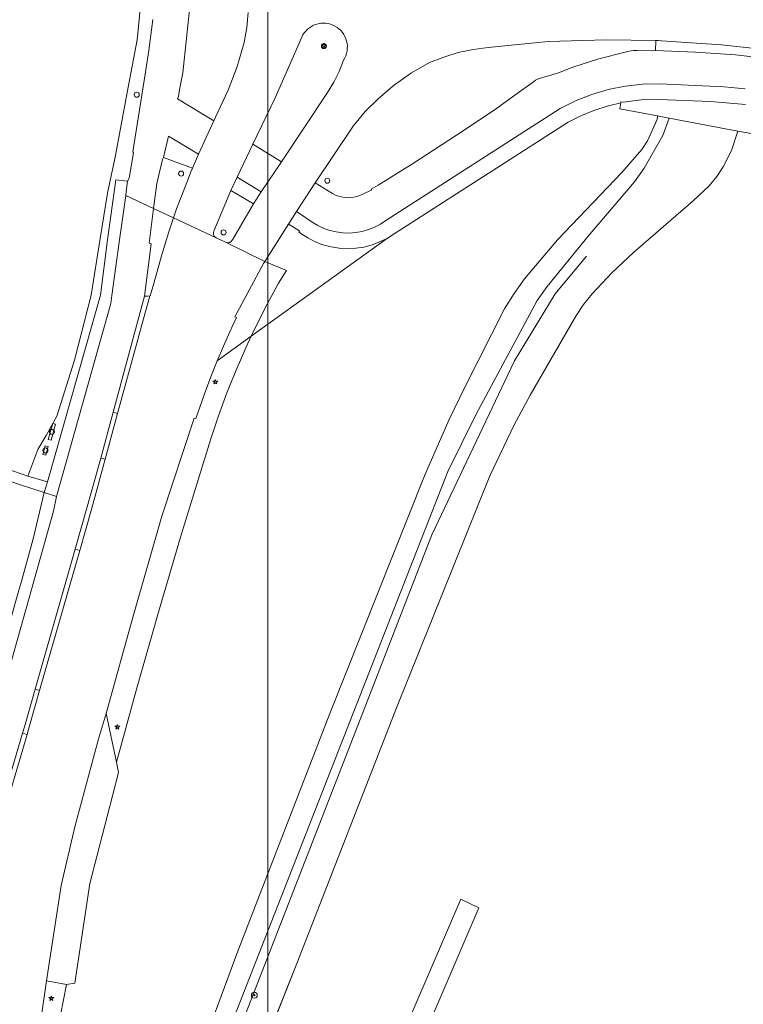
# Model space of a CAD drawing. Header units: metres. Extents: x 105376 to 107446, y 444190 to 447356.
# Tile 72 of 90: x 107270 to 107342, y 445971 to 446069. Entities that reach past the tile are written whole.
import ezdxf

# ---------------------------------------------------------------- set-up
doc = ezdxf.new("R2010")
doc.units = ezdxf.units.M
doc.header["$MEASUREMENT"] = 0
for name, color, linetype, lineweight in [('kunstwerkdeel plus 1 vlak', 4, 'Continuous', 0), ('onbegroeid terreindeel vlak', 5, 'Continuous', 0), ('ondersteunend wegdeel vlak', 2, 'Continuous', 0), ('s_afsluitpaal', 7, 'Continuous', 0), ('s_elektrakast', 7, 'Continuous', 0), ('s_lantaarnpaal_lichtmast', 7, 'Continuous', 0), ('s_rioolkast', 7, 'Continuous', 0), ('s_verkeersbord', 7, 'Continuous', 0), ('s_verkeersbordpaal', 7, 'Continuous', 0), ('scheiding lijn', 7, 'Continuous', 0), ('vlak riool kast', 7, 'Continuous', 0), ('vlak schakel_verdeelkast groot trafo', 14, 'Continuous', 0), ('waterdeel vlak', 4, 'Continuous', 0), ('wegdeel vlak', 2, 'Continuous', 0)]:
    doc.layers.add(name, color=color, linetype=linetype, lineweight=lineweight)

msp = doc.modelspace()

# ---------------------------------------------------------------- linework, layer by layer
at = {"linetype": 'Continuous', "lineweight": 0, "flags": 128}
msp.add_lwpolyline([(107294.765, 445804.217), (106441.121, 445804.217), (106441.121, 446395.971), (107294.765, 446395.971)], close=True, dxfattribs=at)
msp.add_lwpolyline([(107294.765, 445804.217), (106441.121, 445804.217), (106441.121, 446395.971), (107294.765, 446395.971)], close=True, dxfattribs=at)
at = {"layer": 'kunstwerkdeel plus 1 vlak', "flags": 128}
msp.add_lwpolyline([(107278.159, 445892.555), (107255.914, 445841.334), (107254.112, 445842.11), (107314.067, 445981.439), (107315.878, 445980.579)], close=True, dxfattribs=at)
msp.add_lwpolyline([(107278.159, 445892.555), (107255.914, 445841.334), (107254.112, 445842.11), (107314.067, 445981.439), (107315.878, 445980.579)], close=True, dxfattribs=at)
at = {"layer": 'onbegroeid terreindeel vlak', "flags": 128}
for points in [[(107289.128, 445963.875), (107312.776, 446024.233), (107315.626, 446029.967), (107321.721, 446041.323), (107322.715, 446042.725), (107326.821, 446047.755), (107331.442, 446053.173), (107332.433, 446054.55), (107334.282, 446057.829), (107334.935, 446059.553), (107341.807, 446058.262), (107341.172, 446056.326), (107340.331, 446054.676), (107339.68, 446053.705), (107338.942, 446052.799), (107337.329, 446051.286), (107331.362, 446046.128), (107329.234, 446044.111), (107327.216, 446041.984), (107326.347, 446040.915), (107325.587, 446039.766), (107321.024, 446031.859), (107319.435, 446028.868), (107316.977, 446023.767), (107307.662, 446000.595), (107297.661, 445975.015), (107273.749, 445914.587)], [(107289.128, 445963.875), (107312.776, 446024.233), (107315.626, 446029.967), (107321.721, 446041.323), (107322.715, 446042.725), (107326.821, 446047.755), (107331.442, 446053.173), (107332.433, 446054.55), (107334.282, 446057.829), (107334.935, 446059.553), (107341.807, 446058.262), (107341.172, 446056.326), (107340.331, 446054.676), (107339.68, 446053.705), (107338.942, 446052.799), (107337.329, 446051.286), (107331.362, 446046.128), (107329.234, 446044.111), (107327.216, 446041.984), (107326.347, 446040.915), (107325.587, 446039.766), (107321.024, 446031.859), (107319.435, 446028.868), (107316.977, 446023.767), (107307.662, 446000.595), (107297.661, 445975.015), (107273.749, 445914.587)], [(107260.175, 446026.25), (107270.01, 446022.869), (107272.395, 446022.115), (107271.3, 446017.49), (107270.11, 446013.13), (107269.78, 446012.11)]]:
    msp.add_lwpolyline(points, dxfattribs=at)
at = {"layer": 'ondersteunend wegdeel vlak', "flags": 128}
for points in [[(107282.18, 446072.15), (107281.707, 446067.402), (107280.704, 446062.124), (107279.504, 446055.668), (107279.043, 446053.474), (107278.743, 446052.047), (107278.014, 446047.534), (107277.095, 446041.845), (107275.426, 446035.336), (107273.673, 446029.745), (107272.589, 446027.826), (107271.754, 446026.407), (107270.774, 446023.76), (107270.193, 446023.936), (107260.775, 446027.186), (107255.417, 446028.884), (107257.389, 446034.805), (107258.932, 446043.499), (107261.249, 446059.021), (107265.539, 446074.146)], [(107282.18, 446072.15), (107281.707, 446067.402), (107280.704, 446062.124), (107279.504, 446055.668), (107279.043, 446053.474), (107278.743, 446052.047), (107278.014, 446047.534), (107277.095, 446041.845), (107275.426, 446035.336), (107273.673, 446029.745), (107272.589, 446027.826), (107271.754, 446026.407), (107270.774, 446023.76), (107270.193, 446023.936), (107260.775, 446027.186), (107255.417, 446028.884), (107257.389, 446034.805), (107258.932, 446043.499), (107261.249, 446059.021), (107265.539, 446074.146)], [(107283.267, 446069.411), (107282.862, 446066.315), (107282.501, 446063.97), (107281.251, 446056.176), (107281.338, 446056.078), (107280.91, 446053.542), (107280.731, 446053.247), (107279.57, 446053.403), (107278.727, 446047.372), (107278.033, 446041.854), (107272.725, 446023.17), (107270.774, 446023.76), (107271.754, 446026.407), (107272.589, 446027.826), (107273.673, 446029.745), (107275.426, 446035.336), (107277.095, 446041.845), (107278.014, 446047.534), (107278.743, 446052.047), (107279.043, 446053.474), (107279.504, 446055.668), (107280.704, 446062.124), (107281.707, 446067.402), (107282.18, 446072.15)], [(107283.267, 446069.411), (107282.862, 446066.315), (107282.501, 446063.97), (107281.251, 446056.176), (107281.338, 446056.078), (107280.91, 446053.542), (107280.731, 446053.247), (107279.57, 446053.403), (107278.727, 446047.372), (107278.033, 446041.854), (107272.725, 446023.17), (107270.774, 446023.76), (107271.754, 446026.407), (107272.589, 446027.826), (107273.673, 446029.745), (107275.426, 446035.336), (107277.095, 446041.845), (107278.014, 446047.534), (107278.743, 446052.047), (107279.043, 446053.474), (107279.504, 446055.668), (107280.704, 446062.124), (107281.707, 446067.402), (107282.18, 446072.15)], [(107292.789, 446070.13), (107292.659, 446068.625), (107292.411, 446067.135), (107291.707, 446064.717), (107290.802, 446062.368), (107289.544, 446059.65), (107289.365, 446059.296), (107285.747, 446061.492), (107285.821, 446061.734), (107285.964, 446062.58), (107286.273, 446064.076), (107287.002, 446071.032)], [(107292.789, 446070.13), (107292.659, 446068.625), (107292.411, 446067.135), (107291.707, 446064.717), (107290.802, 446062.368), (107289.544, 446059.65), (107289.365, 446059.296), (107285.747, 446061.492), (107285.821, 446061.734), (107285.964, 446062.58), (107286.273, 446064.076), (107287.002, 446071.032)], [(107273.438, 445966.767), (107274.618, 445972.916), (107275.467, 445973.055), (107276.959, 445983.028), (107278.693, 445989.705), (107279.836, 445994.123), (107279.622, 445995.149), (107281.689, 446002.666), (107283.829, 446010.163), (107286.042, 446017.638), (107288.331, 446025.103), (107289.056, 446027.468), (107289.836, 446029.781), (107290.681, 446032.07), (107291.59, 446034.335), (107292.563, 446036.573), (107293.112, 446037.744), (107306.731, 446047.544), (107307.405, 446047.974), (107324.836, 446059.145), (107326.086, 446059.788), (107327.384, 446060.329), (107328.72, 446060.765), (107330.087, 446061.093), (107329.992, 446060.483), (107333.758, 446059.775), (107333.72, 446059.437), (107332.758, 446057.295), (107332.183, 446056.433), (107330.18, 446054.112), (107323.744, 446047.373), (107320.466, 446043.488), (107319.414, 446042.019), (107318.46, 446040.485), (107314.506, 446032.714), (107312.898, 446029.336), (107310.463, 446023.767), (107300.97, 446000), (107291.775, 445976.255), (107287.439, 445964.531)], [(107273.438, 445966.767), (107274.618, 445972.916), (107275.467, 445973.055), (107276.959, 445983.028), (107278.693, 445989.705), (107279.836, 445994.123), (107279.622, 445995.149), (107281.689, 446002.666), (107283.829, 446010.163), (107286.042, 446017.638), (107288.331, 446025.103), (107289.056, 446027.468), (107289.836, 446029.781), (107290.681, 446032.07), (107291.59, 446034.335), (107292.563, 446036.573), (107293.112, 446037.744), (107306.731, 446047.544), (107307.405, 446047.974), (107324.836, 446059.145), (107326.086, 446059.788), (107327.384, 446060.329), (107328.72, 446060.765), (107330.087, 446061.093), (107329.992, 446060.483), (107333.758, 446059.775), (107333.72, 446059.437), (107332.758, 446057.295), (107332.183, 446056.433), (107330.18, 446054.112), (107323.744, 446047.373), (107320.466, 446043.488), (107319.414, 446042.019), (107318.46, 446040.485), (107314.506, 446032.714), (107312.898, 446029.336), (107310.463, 446023.767), (107300.97, 446000), (107291.775, 445976.255), (107287.439, 445964.531)], [(107287.439, 445964.531), (107291.775, 445976.255), (107300.97, 446000), (107310.463, 446023.767), (107312.898, 446029.336), (107314.506, 446032.714), (107318.46, 446040.485), (107319.414, 446042.019), (107320.466, 446043.488), (107323.744, 446047.373), (107330.18, 446054.112), (107332.183, 446056.433), (107332.758, 446057.295), (107333.72, 446059.437), (107333.758, 446059.775), (107334.935, 446059.553), (107334.282, 446057.829), (107332.433, 446054.55), (107331.442, 446053.173), (107326.821, 446047.755), (107322.715, 446042.725), (107321.721, 446041.323), (107315.626, 446029.967), (107312.776, 446024.233), (107289.128, 445963.875)], [(107287.439, 445964.531), (107291.775, 445976.255), (107300.97, 446000), (107310.463, 446023.767), (107312.898, 446029.336), (107314.506, 446032.714), (107318.46, 446040.485), (107319.414, 446042.019), (107320.466, 446043.488), (107323.744, 446047.373), (107330.18, 446054.112), (107332.183, 446056.433), (107332.758, 446057.295), (107333.72, 446059.437), (107333.758, 446059.775), (107334.935, 446059.553), (107334.282, 446057.829), (107332.433, 446054.55), (107331.442, 446053.173), (107326.821, 446047.755), (107322.715, 446042.725), (107321.721, 446041.323), (107315.626, 446029.967), (107312.776, 446024.233), (107289.128, 445963.875)]]:
    msp.add_lwpolyline(points, dxfattribs=at)
for points in [[(107298.165, 446067.658), (107298.278, 446067.876), (107298.413, 446068.081), (107298.569, 446068.27), (107298.743, 446068.444), (107298.934, 446068.598), (107299.139, 446068.732), (107299.358, 446068.844), (107299.586, 446068.933), (107299.823, 446068.998), (107300.065, 446069.039), (107300.31, 446069.054), (107300.555, 446069.045), (107300.798, 446069.01), (107301.036, 446068.95), (107301.267, 446068.867), (107301.488, 446068.76), (107301.697, 446068.631), (107301.891, 446068.482), (107302.069, 446068.313), (107302.229, 446068.127), (107302.369, 446067.925), (107302.488, 446067.71), (107302.584, 446067.484), (107302.656, 446067.25), (107302.704, 446067.009), (107302.727, 446066.765), (107302.725, 446066.52), (107302.697, 446066.276), (107302.645, 446066.036), (107302.569, 446065.803), (107302.469, 446065.579), (107302.346, 446065.366), (107301.925, 446064.233), (107301.39, 446063.15), (107300.748, 446062.126), (107296.124, 446055.191), (107293.266, 446056.956), (107295.523, 446061.577)], [(107298.165, 446067.658), (107298.278, 446067.876), (107298.413, 446068.081), (107298.569, 446068.27), (107298.743, 446068.444), (107298.934, 446068.598), (107299.139, 446068.732), (107299.358, 446068.844), (107299.586, 446068.933), (107299.823, 446068.998), (107300.065, 446069.039), (107300.31, 446069.054), (107300.555, 446069.045), (107300.798, 446069.01), (107301.036, 446068.95), (107301.267, 446068.867), (107301.488, 446068.76), (107301.697, 446068.631), (107301.891, 446068.482), (107302.069, 446068.313), (107302.229, 446068.127), (107302.369, 446067.925), (107302.488, 446067.71), (107302.584, 446067.484), (107302.656, 446067.25), (107302.704, 446067.009), (107302.727, 446066.765), (107302.725, 446066.52), (107302.697, 446066.276), (107302.645, 446066.036), (107302.569, 446065.803), (107302.469, 446065.579), (107302.346, 446065.366), (107301.925, 446064.233), (107301.39, 446063.15), (107300.748, 446062.126), (107296.124, 446055.191), (107293.266, 446056.956), (107295.523, 446061.577)], [(107321.222, 446063.08), (107319.863, 446062.124), (107317.503, 446060.412), (107313.658, 446057.857), (107309.246, 446054.975), (107305.809, 446052.838), (107305.127, 446052.465), (107305.174, 446052.381), (107304.264, 446051.943), (107303.979, 446051.813), (107303.682, 446051.713), (107303.376, 446051.642), (107303.066, 446051.603), (107302.752, 446051.594), (107302.44, 446051.617), (107302.131, 446051.671), (107301.829, 446051.755), (107301.537, 446051.869), (107301.258, 446052.012), (107299.511, 446053.081), (107299.5, 446053.079), (107303.304, 446058.746), (107304.501, 446060.204), (107305.839, 446061.534), (107307.431, 446062.883), (107309.143, 446064.078), (107310.959, 446065.106), (107312.374, 446065.669), (107313.831, 446066.114), (107315.319, 446066.437), (107316.829, 446066.635), (107322.822, 446067.224), (107322.814, 446067.221), (107328.607, 446067.392), (107333.579, 446067.316), (107333.561, 446066.337), (107333.401, 446066.301), (107331.71, 446066.321), (107331.314, 446066.307), (107330.921, 446066.251), (107330.536, 446066.155), (107327.885, 446065.481), (107325.282, 446064.642), (107323.845, 446064.1), (107322.379, 446063.64), (107322.166, 446063.596), (107321.959, 446063.532), (107321.758, 446063.447), (107321.568, 446063.343), (107321.388, 446063.22)], [(107321.222, 446063.08), (107319.863, 446062.124), (107317.503, 446060.412), (107313.658, 446057.857), (107309.246, 446054.975), (107305.809, 446052.838), (107305.127, 446052.465), (107305.174, 446052.381), (107304.264, 446051.943), (107303.979, 446051.813), (107303.682, 446051.713), (107303.376, 446051.642), (107303.066, 446051.603), (107302.752, 446051.594), (107302.44, 446051.617), (107302.131, 446051.671), (107301.829, 446051.755), (107301.537, 446051.869), (107301.258, 446052.012), (107299.511, 446053.081), (107299.5, 446053.079), (107303.304, 446058.746), (107304.501, 446060.204), (107305.839, 446061.534), (107307.431, 446062.883), (107309.143, 446064.078), (107310.959, 446065.106), (107312.374, 446065.669), (107313.831, 446066.114), (107315.319, 446066.437), (107316.829, 446066.635), (107322.822, 446067.224), (107322.814, 446067.221), (107328.607, 446067.392), (107333.579, 446067.316), (107333.561, 446066.337), (107333.401, 446066.301), (107331.71, 446066.321), (107331.314, 446066.307), (107330.921, 446066.251), (107330.536, 446066.155), (107327.885, 446065.481), (107325.282, 446064.642), (107323.845, 446064.1), (107322.379, 446063.64), (107322.166, 446063.596), (107321.959, 446063.532), (107321.758, 446063.447), (107321.568, 446063.343), (107321.388, 446063.22)], [(107287.222, 446054.556), (107287.083, 446054.189), (107286.72, 446053.295), (107285.637, 446050.498), (107285.332, 446049.585), (107283.342, 446050.513), (107283.665, 446053.031), (107284.237, 446055.424), (107284.327, 446055.618)], [(107287.222, 446054.556), (107287.083, 446054.189), (107286.72, 446053.295), (107285.637, 446050.498), (107285.332, 446049.585), (107283.342, 446050.513), (107283.665, 446053.031), (107284.237, 446055.424), (107284.327, 446055.618)], [(107291.078, 446052.315), (107293.328, 446050.971), (107291.221, 446047.394), (107291.199, 446047.349), (107291.172, 446047.307), (107291.141, 446047.267), (107291.107, 446047.231), (107291.069, 446047.198), (107291.028, 446047.169), (107290.985, 446047.145), (107290.939, 446047.125), (107290.891, 446047.109), (107290.842, 446047.098), (107290.793, 446047.093), (107290.743, 446047.092), (107290.693, 446047.096), (107290.644, 446047.105), (107290.595, 446047.119), (107290.549, 446047.137), (107289.604, 446047.594), (107289.559, 446047.62), (107289.517, 446047.65), (107289.478, 446047.685), (107289.443, 446047.723), (107289.413, 446047.765), (107289.386, 446047.81), (107289.365, 446047.857), (107289.348, 446047.906), (107289.337, 446047.957), (107289.331, 446048.008), (107289.33, 446048.06), (107289.335, 446048.112), (107289.345, 446048.163), (107289.36, 446048.212), (107289.38, 446048.26)], [(107291.078, 446052.315), (107293.328, 446050.971), (107291.221, 446047.394), (107291.199, 446047.349), (107291.172, 446047.307), (107291.141, 446047.267), (107291.107, 446047.231), (107291.069, 446047.198), (107291.028, 446047.169), (107290.985, 446047.145), (107290.939, 446047.125), (107290.891, 446047.109), (107290.842, 446047.098), (107290.793, 446047.093), (107290.743, 446047.092), (107290.693, 446047.096), (107290.644, 446047.105), (107290.595, 446047.119), (107290.549, 446047.137), (107289.604, 446047.594), (107289.559, 446047.62), (107289.517, 446047.65), (107289.478, 446047.685), (107289.443, 446047.723), (107289.413, 446047.765), (107289.386, 446047.81), (107289.365, 446047.857), (107289.348, 446047.906), (107289.337, 446047.957), (107289.331, 446048.008), (107289.33, 446048.06), (107289.335, 446048.112), (107289.345, 446048.163), (107289.36, 446048.212), (107289.38, 446048.26)], [(107282.972, 446041.769), (107282.774, 446041.768), (107282.42, 446041.766), (107283.113, 446047.001), (107282.897, 446047.043), (107283.342, 446050.513), (107285.332, 446049.585), (107284.869, 446048.201), (107284.123, 446045.781), (107283.353, 446043.025), (107283.002, 446041.769)], [(107282.972, 446041.769), (107282.774, 446041.768), (107282.42, 446041.766), (107283.113, 446047.001), (107282.897, 446047.043), (107283.342, 446050.513), (107285.332, 446049.585), (107284.869, 446048.201), (107284.123, 446045.781), (107283.353, 446043.025), (107283.002, 446041.769)], [(107298.077, 446048.031), (107298.774, 446047.576), (107299.515, 446047.196), (107300.291, 446046.895), (107301.095, 446046.677), (107301.917, 446046.543), (107302.748, 446046.497), (107303.58, 446046.537), (107304.403, 446046.663), (107305.208, 446046.875), (107305.987, 446047.17), (107306.731, 446047.544), (107293.112, 446037.744), (107293.599, 446038.784), (107294.696, 446040.965), (107295.827, 446043.063), (107296.626, 446044.321), (107294.477, 446045.225), (107296.841, 446048.939), (107297.945, 446048.275), (107297.883, 446048.178)], [(107298.077, 446048.031), (107298.774, 446047.576), (107299.515, 446047.196), (107300.291, 446046.895), (107301.095, 446046.677), (107301.917, 446046.543), (107302.748, 446046.497), (107303.58, 446046.537), (107304.403, 446046.663), (107305.208, 446046.875), (107305.987, 446047.17), (107306.731, 446047.544), (107293.112, 446037.744), (107293.599, 446038.784), (107294.696, 446040.965), (107295.827, 446043.063), (107296.626, 446044.321), (107294.477, 446045.225), (107296.841, 446048.939), (107297.945, 446048.275), (107297.883, 446048.178)], [(107294.354, 446045.032), (107294.477, 446045.225), (107296.626, 446044.321), (107295.827, 446043.063), (107294.696, 446040.965), (107293.599, 446038.784), (107293.112, 446037.744), (107289.71, 446035.298), (107290.324, 446036.746), (107290.97, 446038.181), (107291.279, 446038.841), (107291.646, 446039.602), (107291.471, 446039.697)], [(107294.354, 446045.032), (107294.477, 446045.225), (107296.626, 446044.321), (107295.827, 446043.063), (107294.696, 446040.965), (107293.599, 446038.784), (107293.112, 446037.744), (107289.71, 446035.298), (107290.324, 446036.746), (107290.97, 446038.181), (107291.279, 446038.841), (107291.646, 446039.602), (107291.471, 446039.697)], [(107279.74, 446030.02), (107279.298, 446030.139), (107282.42, 446041.766), (107282.774, 446041.768), (107282.972, 446041.769)], [(107279.74, 446030.02), (107279.298, 446030.139), (107282.42, 446041.766), (107282.774, 446041.768), (107282.972, 446041.769)], [(107287.585, 446029.525), (107288.575, 446032.363), (107289.126, 446033.837), (107289.71, 446035.298), (107293.112, 446037.744), (107292.563, 446036.573), (107291.59, 446034.335), (107290.681, 446032.07), (107289.836, 446029.781), (107289.056, 446027.468), (107288.331, 446025.103), (107286.042, 446017.638), (107283.829, 446010.163), (107281.689, 446002.666), (107279.622, 445995.149), (107278.609, 446000), (107281.302, 446009.753), (107284.162, 446019.741), (107287.387, 446029.56)], [(107287.585, 446029.525), (107288.575, 446032.363), (107289.126, 446033.837), (107289.71, 446035.298), (107293.112, 446037.744), (107292.563, 446036.573), (107291.59, 446034.335), (107290.681, 446032.07), (107289.836, 446029.781), (107289.056, 446027.468), (107288.331, 446025.103), (107286.042, 446017.638), (107283.829, 446010.163), (107281.689, 446002.666), (107279.622, 445995.149), (107278.609, 446000), (107281.302, 446009.753), (107284.162, 446019.741), (107287.387, 446029.56)], [(107278.51, 446025.44), (107278.056, 446025.562), (107279.298, 446030.139), (107279.74, 446030.02)], [(107278.51, 446025.44), (107278.056, 446025.562), (107279.298, 446030.139), (107279.74, 446030.02)], [(107278.056, 446025.562), (107278.51, 446025.44), (107277.162, 446020.551), (107275.948, 446016.308), (107275.496, 446016.437), (107276.71, 446020.68)], [(107278.056, 446025.562), (107278.51, 446025.44), (107277.162, 446020.551), (107275.948, 446016.308), (107275.496, 446016.437), (107276.71, 446020.68)], [(107271.49, 446002.44), (107275.496, 446016.437), (107275.948, 446016.308), (107271.942, 446002.311)], [(107271.49, 446002.44), (107275.496, 446016.437), (107275.948, 446016.308), (107271.942, 446002.311)], [(107270.862, 445998.557), (107270.677, 445997.93), (107270.226, 445998.063), (107270.411, 445998.69), (107271.49, 446002.44), (107271.942, 446002.311)], [(107270.862, 445998.557), (107270.677, 445997.93), (107270.226, 445998.063), (107270.411, 445998.69), (107271.49, 446002.44), (107271.942, 446002.311)], [(107264.9, 445980.55), (107266.79, 445986.42), (107270.226, 445998.063), (107270.677, 445997.93), (107267.239, 445986.281), (107265.347, 445980.406)], [(107264.9, 445980.55), (107266.79, 445986.42), (107270.226, 445998.063), (107270.677, 445997.93), (107267.239, 445986.281), (107265.347, 445980.406)], [(107274.618, 445972.916), (107273.438, 445966.767), (107271.501, 445967.4), (107272.147, 445970.036), (107272.632, 445973.295)], [(107274.618, 445972.916), (107273.438, 445966.767), (107271.501, 445967.4), (107272.147, 445970.036), (107272.632, 445973.295)]]:
    msp.add_lwpolyline(points, close=True, dxfattribs=at)
at = {"layer": 's_afsluitpaal', "color": 7, "linetype": 'Continuous', "lineweight": 0, "flags": 128}
for points in [[(107293.122, 445971.84, 1), (107293.722, 445971.84, 1)], [(107293.36, 445971.84, 1), (107293.485, 445971.84, 1)]]:
    msp.add_lwpolyline(points, format="xyb", close=True, dxfattribs=at)
at = {"layer": 's_elektrakast', "color": 7, "linetype": 'Continuous', "lineweight": 0, "flags": 128}
msp.add_lwpolyline([(107272.915, 446028.182, 1), (107273.415, 446028.182, 1)], format="xyb", close=True, dxfattribs=at)
at = {"layer": 's_lantaarnpaal_lichtmast', "color": 7, "linetype": 'Continuous', "lineweight": 0, "flags": 128}
for points in [[(107300.32, 446066.868), (107300.138, 446066.868), (107300.285, 446066.761), (107300.229, 446066.589), (107300.376, 446066.695), (107300.523, 446066.589), (107300.467, 446066.761), (107300.614, 446066.868), (107300.432, 446066.868), (107300.376, 446067.041)], [(107289.461, 446033.247), (107289.279, 446033.247), (107289.426, 446033.14), (107289.37, 446032.968), (107289.517, 446033.074), (107289.664, 446032.968), (107289.608, 446033.14), (107289.755, 446033.247), (107289.573, 446033.247), (107289.517, 446033.42)], [(107279.658, 445998.739), (107279.476, 445998.739), (107279.623, 445998.632), (107279.567, 445998.46), (107279.714, 445998.566), (107279.861, 445998.46), (107279.805, 445998.632), (107279.952, 445998.739), (107279.77, 445998.739), (107279.714, 445998.912)], [(107273.054, 445971.606), (107272.872, 445971.606), (107273.019, 445971.499), (107272.963, 445971.327), (107273.11, 445971.433), (107273.257, 445971.327), (107273.201, 445971.499), (107273.348, 445971.606), (107273.166, 445971.606), (107273.11, 445971.779)]]:
    msp.add_lwpolyline(points, close=True, dxfattribs=at)
at = {"layer": 's_rioolkast', "color": 7, "linetype": 'Continuous', "lineweight": 0, "flags": 128}
msp.add_lwpolyline([(107272.275, 446026.321, 1), (107272.775, 446026.321, 1)], format="xyb", close=True, dxfattribs=at)
at = {"layer": 's_verkeersbord', "color": 7, "linetype": 'Continuous', "lineweight": 0, "flags": 128}
msp.add_lwpolyline([(107300.126, 446066.767, 1), (107300.626, 446066.767, 1)], format="xyb", close=True, dxfattribs=at)
at = {"layer": 's_verkeersbordpaal', "color": 7, "linetype": 'Continuous', "lineweight": 0, "flags": 128}
for points in [[(107281.406, 446061.9, 1), (107281.906, 446061.9, 1)], [(107285.849, 446054.011, 1), (107286.349, 446054.011, 1)], [(107300.477, 446053.299, 1), (107300.977, 446053.299, 1)], [(107290.097, 446048.131, 1), (107290.597, 446048.131, 1)]]:
    msp.add_lwpolyline(points, format="xyb", close=True, dxfattribs=at)
at = {"layer": 'scheiding lijn'}
for p, q in [((107270.11, 446013.13), (107271.3, 446017.49)), ((107297.661, 445975.015), (107307.662, 446000.595)), ((107280.9, 445940.26), (107296.11, 445979.11)), ((107273.749, 445914.587), (107297.661, 445975.015))]:
    msp.add_line(p, q, dxfattribs=at)
at = {"layer": 'scheiding lijn', "flags": 128}
msp.add_lwpolyline([(107326.64, 446045.74), (107323.53, 446041.98), (107319.45, 446035.29), (107311.19, 446017.88), (107304.235, 446000), (107296.11, 445979.11)], dxfattribs=at)
at = {"layer": 'vlak riool kast', "flags": 128}
msp.add_lwpolyline([(107272.503, 446026.794), (107272.791, 446026.713), (107272.547, 446025.847), (107272.258, 446025.928)], close=True, dxfattribs=at)
msp.add_lwpolyline([(107272.503, 446026.794), (107272.791, 446026.713), (107272.547, 446025.847), (107272.258, 446025.928)], close=True, dxfattribs=at)
at = {"layer": 'vlak schakel_verdeelkast groot trafo', "flags": 128}
msp.add_lwpolyline([(107273.536, 446028.944), (107273.082, 446027.337), (107272.793, 446027.419), (107273.247, 446029.026)], close=True, dxfattribs=at)
msp.add_lwpolyline([(107273.536, 446028.944), (107273.082, 446027.337), (107272.793, 446027.419), (107273.247, 446029.026)], close=True, dxfattribs=at)
at = {"layer": 'waterdeel vlak', "flags": 128}
msp.add_lwpolyline([(107273.749, 445914.587), (107297.661, 445975.015), (107307.662, 446000.595), (107316.977, 446023.767), (107319.435, 446028.868), (107321.024, 446031.859), (107325.587, 446039.766), (107326.347, 446040.915), (107327.216, 446041.984), (107329.234, 446044.111), (107331.362, 446046.128), (107337.329, 446051.286), (107338.942, 446052.799), (107339.68, 446053.705), (107340.331, 446054.676), (107341.172, 446056.326), (107341.807, 446058.262), (107343.876, 446057.873)], dxfattribs=at)
msp.add_lwpolyline([(107273.749, 445914.587), (107297.661, 445975.015), (107307.662, 446000.595), (107316.977, 446023.767), (107319.435, 446028.868), (107321.024, 446031.859), (107325.587, 446039.766), (107326.347, 446040.915), (107327.216, 446041.984), (107329.234, 446044.111), (107331.362, 446046.128), (107337.329, 446051.286), (107338.942, 446052.799), (107339.68, 446053.705), (107340.331, 446054.676), (107341.172, 446056.326), (107341.807, 446058.262), (107343.876, 446057.873)], dxfattribs=at)
at = {"layer": 'wegdeel vlak', "flags": 128}
for points in [[(107287.002, 446071.032), (107286.273, 446064.076), (107285.964, 446062.58), (107285.821, 446061.734), (107285.747, 446061.492), (107289.365, 446059.296), (107287.845, 446055.949), (107284.819, 446057.738), (107284.33, 446055.624), (107284.327, 446055.618), (107284.237, 446055.424), (107283.665, 446053.031), (107283.342, 446050.513), (107280.557, 446051.811), (107280.612, 446052.211), (107280.731, 446053.247), (107280.91, 446053.542), (107281.338, 446056.078), (107281.251, 446056.176), (107282.501, 446063.97), (107282.862, 446066.315), (107283.267, 446069.411)], [(107287.002, 446071.032), (107286.273, 446064.076), (107285.964, 446062.58), (107285.821, 446061.734), (107285.747, 446061.492), (107289.365, 446059.296), (107287.845, 446055.949), (107284.819, 446057.738), (107284.33, 446055.624), (107284.327, 446055.618), (107284.237, 446055.424), (107283.665, 446053.031), (107283.342, 446050.513), (107280.557, 446051.811), (107280.612, 446052.211), (107280.731, 446053.247), (107280.91, 446053.542), (107281.338, 446056.078), (107281.251, 446056.176), (107282.501, 446063.97), (107282.862, 446066.315), (107283.267, 446069.411)], [(107345.707, 446066.276), (107340.152, 446066.889), (107334.17, 446067.293), (107333.874, 446067.305), (107333.579, 446067.316), (107328.607, 446067.392), (107322.814, 446067.221), (107322.822, 446067.224), (107316.829, 446066.635), (107315.319, 446066.437), (107313.831, 446066.114), (107312.374, 446065.669), (107310.959, 446065.106), (107309.143, 446064.078), (107307.431, 446062.883), (107305.839, 446061.534), (107304.501, 446060.204), (107303.304, 446058.746), (107299.5, 446053.079), (107297.655, 446050.208), (107296.841, 446048.939), (107294.477, 446045.225), (107290.549, 446047.137), (107290.595, 446047.119), (107290.644, 446047.105), (107290.693, 446047.096), (107290.743, 446047.092), (107290.793, 446047.093), (107290.842, 446047.098), (107290.891, 446047.109), (107290.939, 446047.125), (107290.985, 446047.145), (107291.028, 446047.169), (107291.069, 446047.198), (107291.107, 446047.231), (107291.141, 446047.267), (107291.172, 446047.307), (107291.199, 446047.349), (107291.221, 446047.394), (107293.328, 446050.971), (107294.122, 446052.188), (107296.124, 446055.191), (107300.748, 446062.126), (107301.39, 446063.15), (107301.925, 446064.233), (107302.346, 446065.366), (107302.469, 446065.579), (107302.569, 446065.803), (107302.645, 446066.036), (107302.697, 446066.276), (107302.725, 446066.52), (107302.727, 446066.765), (107302.704, 446067.009), (107302.656, 446067.25), (107302.584, 446067.484), (107302.488, 446067.71), (107302.369, 446067.925), (107302.229, 446068.127), (107302.069, 446068.313), (107301.891, 446068.482), (107301.697, 446068.631), (107301.488, 446068.76), (107301.267, 446068.867), (107301.036, 446068.95), (107300.798, 446069.01), (107300.555, 446069.045), (107300.31, 446069.054), (107300.065, 446069.039), (107299.823, 446068.998), (107299.586, 446068.933), (107299.358, 446068.844), (107299.139, 446068.732), (107298.934, 446068.598), (107298.743, 446068.444), (107298.569, 446068.27), (107298.413, 446068.081), (107298.278, 446067.876), (107298.165, 446067.658), (107295.523, 446061.577), (107293.266, 446056.956), (107291.719, 446053.647), (107291.078, 446052.315), (107289.38, 446048.26), (107289.36, 446048.212), (107289.345, 446048.163), (107289.335, 446048.112), (107289.33, 446048.06), (107289.331, 446048.008), (107289.337, 446047.957), (107289.348, 446047.906), (107289.365, 446047.857), (107289.386, 446047.81), (107289.413, 446047.765), (107289.443, 446047.723), (107289.478, 446047.685), (107289.517, 446047.65), (107289.559, 446047.62), (107289.604, 446047.594), (107285.332, 446049.585), (107285.637, 446050.498), (107286.72, 446053.295), (107287.083, 446054.189), (107287.222, 446054.556), (107287.224, 446054.561), (107287.845, 446055.949), (107289.365, 446059.296), (107289.544, 446059.65), (107290.802, 446062.368), (107291.707, 446064.717), (107292.411, 446067.135), (107292.659, 446068.625), (107292.789, 446070.13)], [(107345.707, 446066.276), (107340.152, 446066.889), (107334.17, 446067.293), (107333.874, 446067.305), (107333.579, 446067.316), (107328.607, 446067.392), (107322.814, 446067.221), (107322.822, 446067.224), (107316.829, 446066.635), (107315.319, 446066.437), (107313.831, 446066.114), (107312.374, 446065.669), (107310.959, 446065.106), (107309.143, 446064.078), (107307.431, 446062.883), (107305.839, 446061.534), (107304.501, 446060.204), (107303.304, 446058.746), (107299.5, 446053.079), (107297.655, 446050.208), (107296.841, 446048.939), (107294.477, 446045.225), (107290.549, 446047.137), (107290.595, 446047.119), (107290.644, 446047.105), (107290.693, 446047.096), (107290.743, 446047.092), (107290.793, 446047.093), (107290.842, 446047.098), (107290.891, 446047.109), (107290.939, 446047.125), (107290.985, 446047.145), (107291.028, 446047.169), (107291.069, 446047.198), (107291.107, 446047.231), (107291.141, 446047.267), (107291.172, 446047.307), (107291.199, 446047.349), (107291.221, 446047.394), (107293.328, 446050.971), (107294.122, 446052.188), (107296.124, 446055.191), (107300.748, 446062.126), (107301.39, 446063.15), (107301.925, 446064.233), (107302.346, 446065.366), (107302.469, 446065.579), (107302.569, 446065.803), (107302.645, 446066.036), (107302.697, 446066.276), (107302.725, 446066.52), (107302.727, 446066.765), (107302.704, 446067.009), (107302.656, 446067.25), (107302.584, 446067.484), (107302.488, 446067.71), (107302.369, 446067.925), (107302.229, 446068.127), (107302.069, 446068.313), (107301.891, 446068.482), (107301.697, 446068.631), (107301.488, 446068.76), (107301.267, 446068.867), (107301.036, 446068.95), (107300.798, 446069.01), (107300.555, 446069.045), (107300.31, 446069.054), (107300.065, 446069.039), (107299.823, 446068.998), (107299.586, 446068.933), (107299.358, 446068.844), (107299.139, 446068.732), (107298.934, 446068.598), (107298.743, 446068.444), (107298.569, 446068.27), (107298.413, 446068.081), (107298.278, 446067.876), (107298.165, 446067.658), (107295.523, 446061.577), (107293.266, 446056.956), (107291.719, 446053.647), (107291.078, 446052.315), (107289.38, 446048.26), (107289.36, 446048.212), (107289.345, 446048.163), (107289.335, 446048.112), (107289.33, 446048.06), (107289.331, 446048.008), (107289.337, 446047.957), (107289.348, 446047.906), (107289.365, 446047.857), (107289.386, 446047.81), (107289.413, 446047.765), (107289.443, 446047.723), (107289.478, 446047.685), (107289.517, 446047.65), (107289.559, 446047.62), (107289.604, 446047.594), (107285.332, 446049.585), (107285.637, 446050.498), (107286.72, 446053.295), (107287.083, 446054.189), (107287.222, 446054.556), (107287.224, 446054.561), (107287.845, 446055.949), (107289.365, 446059.296), (107289.544, 446059.65), (107290.802, 446062.368), (107291.707, 446064.717), (107292.411, 446067.135), (107292.659, 446068.625), (107292.789, 446070.13)], [(107342.541, 446062.49), (107340.434, 446062.691), (107333.976, 446062.995), (107332.246, 446062.958), (107330.527, 446062.767), (107328.831, 446062.423), (107327.173, 446061.928), (107325.566, 446061.287), (107324.023, 446060.505), (107306.587, 446049.306), (107306.039, 446048.948), (107305.457, 446048.648), (107304.848, 446048.408), (107304.218, 446048.23), (107303.573, 446048.117), (107302.92, 446048.069), (107302.265, 446048.088), (107301.616, 446048.172), (107300.979, 446048.322), (107300.36, 446048.535), (107299.765, 446048.809), (107299.201, 446049.142), (107298.674, 446049.53), (107297.655, 446050.208), (107299.5, 446053.079), (107299.511, 446053.081), (107301.258, 446052.012), (107301.537, 446051.869), (107301.829, 446051.755), (107302.131, 446051.671), (107302.44, 446051.617), (107302.752, 446051.594), (107303.066, 446051.603), (107303.376, 446051.642), (107303.682, 446051.713), (107303.979, 446051.813), (107304.264, 446051.943), (107305.174, 446052.381), (107305.127, 446052.465), (107305.809, 446052.838), (107309.246, 446054.975), (107313.658, 446057.857), (107317.503, 446060.412), (107319.863, 446062.124), (107321.222, 446063.08), (107321.388, 446063.22), (107321.568, 446063.343), (107321.758, 446063.447), (107321.959, 446063.532), (107322.166, 446063.596), (107322.379, 446063.64), (107323.845, 446064.1), (107325.282, 446064.642), (107327.885, 446065.481), (107330.536, 446066.155), (107330.921, 446066.251), (107331.314, 446066.307), (107331.71, 446066.321), (107333.401, 446066.301), (107333.561, 446066.337), (107337.569, 446066.14), (107341.565, 446065.875), (107343.573, 446065.652)], [(107342.541, 446062.49), (107340.434, 446062.691), (107333.976, 446062.995), (107332.246, 446062.958), (107330.527, 446062.767), (107328.831, 446062.423), (107327.173, 446061.928), (107325.566, 446061.287), (107324.023, 446060.505), (107306.587, 446049.306), (107306.039, 446048.948), (107305.457, 446048.648), (107304.848, 446048.408), (107304.218, 446048.23), (107303.573, 446048.117), (107302.92, 446048.069), (107302.265, 446048.088), (107301.616, 446048.172), (107300.979, 446048.322), (107300.36, 446048.535), (107299.765, 446048.809), (107299.201, 446049.142), (107298.674, 446049.53), (107297.655, 446050.208), (107299.5, 446053.079), (107299.511, 446053.081), (107301.258, 446052.012), (107301.537, 446051.869), (107301.829, 446051.755), (107302.131, 446051.671), (107302.44, 446051.617), (107302.752, 446051.594), (107303.066, 446051.603), (107303.376, 446051.642), (107303.682, 446051.713), (107303.979, 446051.813), (107304.264, 446051.943), (107305.174, 446052.381), (107305.127, 446052.465), (107305.809, 446052.838), (107309.246, 446054.975), (107313.658, 446057.857), (107317.503, 446060.412), (107319.863, 446062.124), (107321.222, 446063.08), (107321.388, 446063.22), (107321.568, 446063.343), (107321.758, 446063.447), (107321.959, 446063.532), (107322.166, 446063.596), (107322.379, 446063.64), (107323.845, 446064.1), (107325.282, 446064.642), (107327.885, 446065.481), (107330.536, 446066.155), (107330.921, 446066.251), (107331.314, 446066.307), (107331.71, 446066.321), (107333.401, 446066.301), (107333.561, 446066.337), (107337.569, 446066.14), (107341.565, 446065.875), (107343.573, 446065.652)], [(107342.569, 446060.912), (107339.048, 446061.222), (107333.878, 446061.426), (107332.11, 446061.374), (107330.356, 446061.144), (107330.102, 446061.192), (107330.087, 446061.093), (107328.72, 446060.765), (107327.384, 446060.329), (107326.086, 446059.788), (107324.836, 446059.145), (107307.405, 446047.974), (107306.731, 446047.544), (107305.987, 446047.17), (107305.208, 446046.875), (107304.403, 446046.663), (107303.58, 446046.537), (107302.748, 446046.497), (107301.917, 446046.543), (107301.095, 446046.677), (107300.291, 446046.895), (107299.515, 446047.196), (107298.774, 446047.576), (107298.077, 446048.031), (107297.883, 446048.178), (107297.945, 446048.275), (107296.841, 446048.939), (107297.655, 446050.208), (107298.674, 446049.53), (107299.201, 446049.142), (107299.765, 446048.809), (107300.36, 446048.535), (107300.979, 446048.322), (107301.616, 446048.172), (107302.265, 446048.088), (107302.92, 446048.069), (107303.573, 446048.117), (107304.218, 446048.23), (107304.848, 446048.408), (107305.457, 446048.648), (107306.039, 446048.948), (107306.587, 446049.306), (107324.023, 446060.505), (107325.566, 446061.287), (107327.173, 446061.928), (107328.831, 446062.423), (107330.527, 446062.767), (107332.246, 446062.958), (107333.976, 446062.995), (107340.434, 446062.691), (107342.541, 446062.49)], [(107342.569, 446060.912), (107339.048, 446061.222), (107333.878, 446061.426), (107332.11, 446061.374), (107330.356, 446061.144), (107330.102, 446061.192), (107330.087, 446061.093), (107328.72, 446060.765), (107327.384, 446060.329), (107326.086, 446059.788), (107324.836, 446059.145), (107307.405, 446047.974), (107306.731, 446047.544), (107305.987, 446047.17), (107305.208, 446046.875), (107304.403, 446046.663), (107303.58, 446046.537), (107302.748, 446046.497), (107301.917, 446046.543), (107301.095, 446046.677), (107300.291, 446046.895), (107299.515, 446047.196), (107298.774, 446047.576), (107298.077, 446048.031), (107297.883, 446048.178), (107297.945, 446048.275), (107296.841, 446048.939), (107297.655, 446050.208), (107298.674, 446049.53), (107299.201, 446049.142), (107299.765, 446048.809), (107300.36, 446048.535), (107300.979, 446048.322), (107301.616, 446048.172), (107302.265, 446048.088), (107302.92, 446048.069), (107303.573, 446048.117), (107304.218, 446048.23), (107304.848, 446048.408), (107305.457, 446048.648), (107306.039, 446048.948), (107306.587, 446049.306), (107324.023, 446060.505), (107325.566, 446061.287), (107327.173, 446061.928), (107328.831, 446062.423), (107330.527, 446062.767), (107332.246, 446062.958), (107333.976, 446062.995), (107340.434, 446062.691), (107342.541, 446062.49)], [(107268.62, 446003.5), (107273.33, 446020.25), (107273.627, 446021.708), (107279.055, 446041.012), (107279.168, 446041.831), (107279.911, 446047.14), (107280.557, 446051.811), (107283.342, 446050.513), (107282.897, 446047.043), (107283.113, 446047.001), (107282.42, 446041.766), (107279.298, 446030.139), (107278.056, 446025.562), (107276.71, 446020.68), (107275.496, 446016.437), (107271.49, 446002.44), (107270.411, 445998.69), (107270.226, 445998.063), (107266.79, 445986.42)], [(107268.62, 446003.5), (107273.33, 446020.25), (107273.627, 446021.708), (107279.055, 446041.012), (107279.168, 446041.831), (107279.911, 446047.14), (107280.557, 446051.811), (107283.342, 446050.513), (107282.897, 446047.043), (107283.113, 446047.001), (107282.42, 446041.766), (107279.298, 446030.139), (107278.056, 446025.562), (107276.71, 446020.68), (107275.496, 446016.437), (107271.49, 446002.44), (107270.411, 445998.69), (107270.226, 445998.063), (107266.79, 445986.42)], [(107267.239, 445986.281), (107270.677, 445997.93), (107270.862, 445998.557), (107271.942, 446002.311), (107275.948, 446016.308), (107277.162, 446020.551), (107278.51, 446025.44), (107279.74, 446030.02), (107282.972, 446041.769), (107283.002, 446041.769), (107283.353, 446043.025), (107284.123, 446045.781), (107284.869, 446048.201), (107285.332, 446049.585), (107289.604, 446047.594), (107290.549, 446047.137), (107294.477, 446045.225), (107294.354, 446045.032), (107291.471, 446039.697), (107291.646, 446039.602), (107291.279, 446038.841), (107290.97, 446038.181), (107290.324, 446036.746), (107289.71, 446035.298), (107289.126, 446033.837), (107288.575, 446032.363), (107287.585, 446029.525), (107287.387, 446029.56), (107284.162, 446019.741), (107281.302, 446009.753), (107278.609, 446000), (107277.787, 445997.351), (107275.46, 445988.67), (107274.1, 445982.82), (107272.632, 445973.295), (107272.147, 445970.036)], [(107267.239, 445986.281), (107270.677, 445997.93), (107270.862, 445998.557), (107271.942, 446002.311), (107275.948, 446016.308), (107277.162, 446020.551), (107278.51, 446025.44), (107279.74, 446030.02), (107282.972, 446041.769), (107283.002, 446041.769), (107283.353, 446043.025), (107284.123, 446045.781), (107284.869, 446048.201), (107285.332, 446049.585), (107289.604, 446047.594), (107290.549, 446047.137), (107294.477, 446045.225), (107294.354, 446045.032), (107291.471, 446039.697), (107291.646, 446039.602), (107291.279, 446038.841), (107290.97, 446038.181), (107290.324, 446036.746), (107289.71, 446035.298), (107289.126, 446033.837), (107288.575, 446032.363), (107287.585, 446029.525), (107287.387, 446029.56), (107284.162, 446019.741), (107281.302, 446009.753), (107278.609, 446000), (107277.787, 445997.351), (107275.46, 445988.67), (107274.1, 445982.82), (107272.632, 445973.295), (107272.147, 445970.036)], [(107256.6, 445969.41), (107259.81, 445978.79), (107260.53, 445980.82), (107261.71, 445984.67), (107265.34, 445996.41), (107266.386, 446000), (107266.5, 446000.39), (107267.05, 446002.49), (107269.78, 446012.11), (107270.11, 446013.13), (107271.3, 446017.49), (107272.395, 446022.115), (107273.627, 446021.708), (107273.33, 446020.25), (107268.62, 446003.5), (107267.599, 446000), (107264.37, 445988.93), (107261.27, 445979.3), (107256.6, 445965.8)], [(107256.6, 445969.41), (107259.81, 445978.79), (107260.53, 445980.82), (107261.71, 445984.67), (107265.34, 445996.41), (107266.386, 446000), (107266.5, 446000.39), (107267.05, 446002.49), (107269.78, 446012.11), (107270.11, 446013.13), (107271.3, 446017.49), (107272.395, 446022.115), (107273.627, 446021.708), (107273.33, 446020.25), (107268.62, 446003.5), (107267.599, 446000), (107264.37, 445988.93), (107261.27, 445979.3), (107256.6, 445965.8)]]:
    msp.add_lwpolyline(points, dxfattribs=at)
for points in [[(107287.222, 446054.556), (107284.327, 446055.618), (107284.33, 446055.624), (107284.819, 446057.738), (107287.845, 446055.949), (107287.224, 446054.561)], [(107287.222, 446054.556), (107284.327, 446055.618), (107284.33, 446055.624), (107284.819, 446057.738), (107287.845, 446055.949), (107287.224, 446054.561)], [(107294.122, 446052.188), (107291.719, 446053.647), (107293.266, 446056.956), (107296.124, 446055.191)], [(107294.122, 446052.188), (107291.719, 446053.647), (107293.266, 446056.956), (107296.124, 446055.191)], [(107272.725, 446023.17), (107278.033, 446041.854), (107278.727, 446047.372), (107279.57, 446053.403), (107280.731, 446053.247), (107280.612, 446052.211), (107280.557, 446051.811), (107279.911, 446047.14), (107279.168, 446041.831), (107279.055, 446041.012), (107273.627, 446021.708), (107272.395, 446022.115)], [(107272.725, 446023.17), (107278.033, 446041.854), (107278.727, 446047.372), (107279.57, 446053.403), (107280.731, 446053.247), (107280.612, 446052.211), (107280.557, 446051.811), (107279.911, 446047.14), (107279.168, 446041.831), (107279.055, 446041.012), (107273.627, 446021.708), (107272.395, 446022.115)], [(107291.078, 446052.315), (107291.719, 446053.647), (107294.122, 446052.188), (107293.328, 446050.971)], [(107291.078, 446052.315), (107291.719, 446053.647), (107294.122, 446052.188), (107293.328, 446050.971)], [(107270.01, 446022.869), (107260.175, 446026.25), (107251.947, 446028.812), (107244.675, 446031.204), (107244.788, 446031.577), (107244.435, 446031.698), (107242.853, 446032.239), (107242.824, 446032.297), (107242.992, 446032.839), (107243.215, 446033.561), (107245.272, 446032.924), (107245.079, 446032.23), (107245.605, 446032.059), (107246.587, 446031.789), (107252.709, 446029.742), (107255.417, 446028.884), (107260.775, 446027.186), (107270.193, 446023.936), (107270.774, 446023.76), (107272.725, 446023.17), (107272.395, 446022.115)], [(107270.01, 446022.869), (107260.175, 446026.25), (107251.947, 446028.812), (107244.675, 446031.204), (107244.788, 446031.577), (107244.435, 446031.698), (107242.853, 446032.239), (107242.824, 446032.297), (107242.992, 446032.839), (107243.215, 446033.561), (107245.272, 446032.924), (107245.079, 446032.23), (107245.605, 446032.059), (107246.587, 446031.789), (107252.709, 446029.742), (107255.417, 446028.884), (107260.775, 446027.186), (107270.193, 446023.936), (107270.774, 446023.76), (107272.725, 446023.17), (107272.395, 446022.115)], [(107275.46, 445988.67), (107277.787, 445997.351), (107278.609, 446000), (107279.622, 445995.149), (107279.836, 445994.123), (107278.693, 445989.705), (107276.959, 445983.028), (107275.467, 445973.055), (107274.618, 445972.916), (107272.632, 445973.295), (107274.1, 445982.82)], [(107275.46, 445988.67), (107277.787, 445997.351), (107278.609, 446000), (107279.622, 445995.149), (107279.836, 445994.123), (107278.693, 445989.705), (107276.959, 445983.028), (107275.467, 445973.055), (107274.618, 445972.916), (107272.632, 445973.295), (107274.1, 445982.82)]]:
    msp.add_lwpolyline(points, close=True, dxfattribs=at)

doc.saveas('drawing.dxf')
